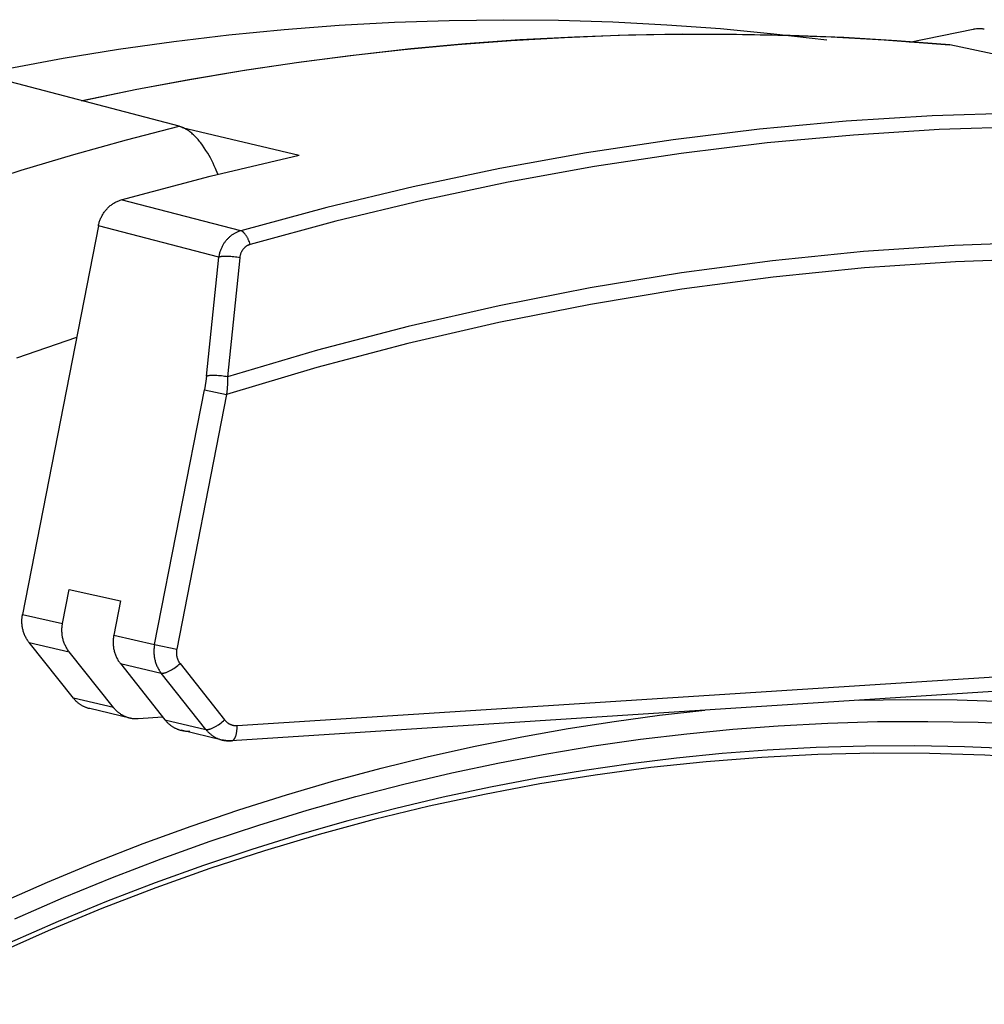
# Model space of a CAD drawing. Header units: millimetres. Extents: x -5878 to -4878, y 4408 to 5408.
# Tile 24 of 119: x -5561 to -5516, y 4823 to 4869. Entities that reach past the tile are written whole.
import ezdxf

# ---------------------------------------------------------------- set-up
doc = ezdxf.new("R2010")
doc.units = ezdxf.units.MM
doc.layers.add('SHOW Mini_Safetyfree Holder', color=7, linetype='Continuous', true_color=0x000000)

msp = doc.modelspace()

# ---------------------------------------------------------------- linework, layer by layer
at = {"layer": 'SHOW Mini_Safetyfree Holder', "color": 18, "lineweight": -3, "true_color": 0x000000}
for points in [[(-5564.006, 4866.072), (-5561.453, 4866.598), (-5558.896, 4867.07), (-5556.336, 4867.486), (-5553.775, 4867.848), (-5551.214, 4868.154), (-5548.654, 4868.405), (-5546.098, 4868.601), (-5543.547, 4868.742), (-5541.002, 4868.828), (-5538.466, 4868.859), (-5535.938, 4868.836), (-5533.422, 4868.759), (-5530.918, 4868.628), (-5528.428, 4868.444), (-5525.953, 4868.207), (-5523.495, 4867.918)], [(-5558.047, 4865.102), (-5555.559, 4865.614), (-5553.071, 4866.078), (-5550.581, 4866.497), (-5548.09, 4866.87), (-5545.6, 4867.196), (-5543.111, 4867.476), (-5540.624, 4867.71), (-5538.138, 4867.898), (-5535.655, 4868.04), (-5533.175, 4868.136), (-5530.699, 4868.185), (-5528.227, 4868.189), (-5525.76, 4868.146), (-5523.299, 4868.058), (-5520.843, 4867.923), (-5517.814, 4867.693)], [(-5517.797, 4867.69), (-5520.247, 4867.882), (-5522.712, 4868.028), (-5525.189, 4868.127), (-5527.677, 4868.18), (-5530.176, 4868.186), (-5532.684, 4868.145), (-5535.2, 4868.056), (-5537.723, 4867.919), (-5540.252, 4867.735), (-5542.786, 4867.502), (-5545.323, 4867.221), (-5547.862, 4866.892), (-5550.403, 4866.515), (-5552.943, 4866.09), (-5555.483, 4865.617), (-5558.019, 4865.096)], [(-5519.663, 4867.819), (-5516.714, 4868.421)], [(-5516.714, 4868.421), (-5516.688, 4868.426), (-5516.662, 4868.431), (-5516.636, 4868.435), (-5516.61, 4868.439), (-5516.559, 4868.444), (-5516.51, 4868.448), (-5516.461, 4868.451), (-5516.413, 4868.451), (-5516.365, 4868.45), (-5516.317, 4868.447), (-5516.287, 4868.445), (-5516.257, 4868.442), (-5516.227, 4868.438), (-5516.196, 4868.434)], [(-5516.196, 4868.434), (-5516.194, 4868.434)], [(-5517.814, 4867.693), (-5517.814, 4867.693)], [(-5506.809, 4865.352), (-5517.797, 4867.69)], [(-5553.527, 4863.914), (-5562.617, 4866.304)], [(-5487.638, 4862.237), (-5491.378, 4862.898), (-5495.163, 4863.451), (-5498.989, 4863.894), (-5502.854, 4864.225), (-5506.753, 4864.442), (-5510.681, 4864.545), (-5514.636, 4864.53), (-5518.612, 4864.398), (-5522.606, 4864.148), (-5526.612, 4863.779), (-5530.626, 4863.29), (-5534.644, 4862.683), (-5538.661, 4861.956), (-5542.673, 4861.111), (-5546.675, 4860.149), (-5550.662, 4859.07)], [(-5563.281, 4861.099), (-5560.85, 4861.877), (-5558.413, 4862.606), (-5555.972, 4863.285), (-5553.527, 4863.914)], [(-5551.724, 4861.691), (-5551.837, 4861.956), (-5551.895, 4862.084), (-5551.954, 4862.208), (-5552.014, 4862.328), (-5552.075, 4862.445), (-5552.137, 4862.558), (-5552.201, 4862.668), (-5552.28, 4862.797), (-5552.36, 4862.919), (-5552.441, 4863.036), (-5552.524, 4863.145), (-5552.565, 4863.198), (-5552.607, 4863.249), (-5552.648, 4863.298), (-5552.69, 4863.345), (-5552.732, 4863.391), (-5552.774, 4863.435), (-5552.816, 4863.477), (-5552.858, 4863.517), (-5552.899, 4863.555), (-5552.941, 4863.591), (-5552.983, 4863.626), (-5553.025, 4863.659), (-5553.066, 4863.689), (-5553.108, 4863.718), (-5553.15, 4863.746), (-5553.191, 4863.771), (-5553.233, 4863.795), (-5553.275, 4863.817), (-5553.317, 4863.837), (-5553.359, 4863.856), (-5553.379, 4863.865), (-5553.4, 4863.873), (-5553.421, 4863.881), (-5553.442, 4863.888), (-5553.463, 4863.895), (-5553.485, 4863.902), (-5553.506, 4863.908), (-5553.527, 4863.914)], [(-5487.404, 4861.619), (-5491.132, 4862.276), (-5494.905, 4862.826), (-5498.72, 4863.266), (-5502.573, 4863.595), (-5506.459, 4863.81), (-5510.375, 4863.91), (-5514.317, 4863.894), (-5518.281, 4863.761), (-5522.262, 4863.51), (-5526.255, 4863.14), (-5530.256, 4862.652), (-5534.261, 4862.045), (-5538.266, 4861.319), (-5542.264, 4860.475), (-5546.253, 4859.514), (-5550.227, 4858.437)], [(-5553.383, 4863.866), (-5547.964, 4862.573)], [(-5556.212, 4860.498), (-5552.091, 4861.599), (-5547.964, 4862.573)], [(-5557.266, 4859.3), (-5557.257, 4859.342), (-5557.248, 4859.384), (-5557.237, 4859.426), (-5557.225, 4859.467), (-5557.212, 4859.508), (-5557.198, 4859.548), (-5557.183, 4859.588), (-5557.166, 4859.628), (-5557.149, 4859.667), (-5557.131, 4859.706), (-5557.111, 4859.745), (-5557.091, 4859.783), (-5557.069, 4859.82), (-5557.047, 4859.857), (-5557.024, 4859.893), (-5557, 4859.929), (-5556.975, 4859.963), (-5556.95, 4859.997), (-5556.923, 4860.029), (-5556.896, 4860.061), (-5556.868, 4860.092), (-5556.839, 4860.122), (-5556.809, 4860.152), (-5556.779, 4860.18), (-5556.747, 4860.208), (-5556.715, 4860.235), (-5556.682, 4860.261), (-5556.649, 4860.285), (-5556.614, 4860.309), (-5556.58, 4860.332), (-5556.545, 4860.354), (-5556.509, 4860.375), (-5556.473, 4860.394), (-5556.437, 4860.412), (-5556.401, 4860.429), (-5556.364, 4860.445), (-5556.327, 4860.46), (-5556.289, 4860.474), (-5556.251, 4860.486), (-5556.212, 4860.498)], [(-5550.662, 4859.07), (-5556.212, 4860.498)], [(-5557.266, 4859.3), (-5560.784, 4841.277)], [(-5551.69, 4857.847), (-5557.266, 4859.3)], [(-5550.662, 4859.07), (-5550.697, 4859.059), (-5550.732, 4859.048), (-5550.766, 4859.035), (-5550.8, 4859.022), (-5550.832, 4859.008), (-5550.864, 4858.994), (-5550.895, 4858.979), (-5550.925, 4858.964), (-5550.955, 4858.948), (-5550.983, 4858.931), (-5551.011, 4858.914), (-5551.038, 4858.897), (-5551.064, 4858.879), (-5551.09, 4858.86), (-5551.116, 4858.842), (-5551.14, 4858.822), (-5551.165, 4858.802), (-5551.189, 4858.782), (-5551.212, 4858.761), (-5551.235, 4858.739), (-5551.258, 4858.717), (-5551.28, 4858.694), (-5551.302, 4858.671), (-5551.324, 4858.647), (-5551.345, 4858.622), (-5551.366, 4858.596), (-5551.386, 4858.57), (-5551.406, 4858.543), (-5551.426, 4858.516), (-5551.445, 4858.487), (-5551.464, 4858.458), (-5551.482, 4858.428), (-5551.5, 4858.397), (-5551.518, 4858.366), (-5551.534, 4858.333), (-5551.551, 4858.3), (-5551.566, 4858.266), (-5551.582, 4858.232), (-5551.596, 4858.196), (-5551.61, 4858.16), (-5551.623, 4858.123), (-5551.635, 4858.086), (-5551.646, 4858.047), (-5551.657, 4858.009), (-5551.666, 4857.969), (-5551.675, 4857.929), (-5551.683, 4857.888), (-5551.69, 4857.847)], [(-5550.227, 4858.437), (-5550.246, 4858.494), (-5550.268, 4858.551), (-5550.292, 4858.609), (-5550.317, 4858.665), (-5550.33, 4858.692), (-5550.344, 4858.719), (-5550.358, 4858.746), (-5550.372, 4858.772), (-5550.386, 4858.797), (-5550.401, 4858.821), (-5550.416, 4858.844), (-5550.431, 4858.867), (-5550.446, 4858.888), (-5550.462, 4858.909), (-5550.477, 4858.928), (-5550.492, 4858.947), (-5550.507, 4858.964), (-5550.515, 4858.972), (-5550.523, 4858.98), (-5550.53, 4858.987), (-5550.538, 4858.994), (-5550.545, 4859.001), (-5550.552, 4859.008), (-5550.56, 4859.014), (-5550.567, 4859.02), (-5550.574, 4859.025), (-5550.582, 4859.031), (-5550.589, 4859.035), (-5550.596, 4859.04), (-5550.603, 4859.044), (-5550.61, 4859.048), (-5550.616, 4859.052), (-5550.623, 4859.056), (-5550.63, 4859.059), (-5550.636, 4859.061), (-5550.64, 4859.063), (-5550.643, 4859.064), (-5550.646, 4859.065), (-5550.649, 4859.066), (-5550.652, 4859.067), (-5550.655, 4859.068), (-5550.659, 4859.069), (-5550.662, 4859.07)], [(-5485.073, 4855.895), (-5488.981, 4856.652), (-5492.944, 4857.286), (-5496.955, 4857.796), (-5501.012, 4858.178), (-5505.108, 4858.429), (-5509.24, 4858.549), (-5513.401, 4858.534), (-5517.587, 4858.385), (-5521.792, 4858.1), (-5526.01, 4857.678), (-5530.236, 4857.12), (-5534.464, 4856.424), (-5538.689, 4855.593), (-5542.904, 4854.626), (-5547.104, 4853.525), (-5551.283, 4852.292)], [(-5550.227, 4858.437), (-5550.248, 4858.43), (-5550.269, 4858.423), (-5550.289, 4858.415), (-5550.308, 4858.407), (-5550.327, 4858.398), (-5550.346, 4858.389), (-5550.363, 4858.38), (-5550.381, 4858.37), (-5550.397, 4858.36), (-5550.413, 4858.349), (-5550.429, 4858.338), (-5550.444, 4858.327), (-5550.458, 4858.315), (-5550.472, 4858.303), (-5550.486, 4858.291), (-5550.5, 4858.278), (-5550.513, 4858.265), (-5550.526, 4858.252), (-5550.538, 4858.238), (-5550.551, 4858.223), (-5550.563, 4858.208), (-5550.574, 4858.193), (-5550.586, 4858.176), (-5550.597, 4858.16), (-5550.608, 4858.142), (-5550.619, 4858.125), (-5550.629, 4858.106), (-5550.638, 4858.087), (-5550.648, 4858.068), (-5550.657, 4858.047), (-5550.665, 4858.027), (-5550.673, 4858.006), (-5550.681, 4857.984), (-5550.687, 4857.962), (-5550.694, 4857.939), (-5550.699, 4857.916), (-5550.704, 4857.892), (-5550.709, 4857.868), (-5550.712, 4857.843), (-5550.715, 4857.818)], [(-5552.255, 4852.323), (-5551.69, 4857.847)], [(-5550.715, 4857.818), (-5550.779, 4857.829), (-5550.846, 4857.84), (-5550.916, 4857.85), (-5550.988, 4857.859), (-5551.061, 4857.867), (-5551.135, 4857.873), (-5551.207, 4857.878), (-5551.278, 4857.881), (-5551.347, 4857.882), (-5551.412, 4857.881), (-5551.472, 4857.879), (-5551.527, 4857.875), (-5551.553, 4857.873), (-5551.577, 4857.87), (-5551.599, 4857.867), (-5551.62, 4857.863), (-5551.64, 4857.86), (-5551.658, 4857.856), (-5551.675, 4857.851), (-5551.682, 4857.849), (-5551.69, 4857.847)], [(-5484.925, 4855.12), (-5488.843, 4855.885), (-5492.815, 4856.526), (-5496.838, 4857.041), (-5500.906, 4857.426), (-5505.014, 4857.68), (-5509.158, 4857.8), (-5513.331, 4857.786), (-5517.53, 4857.635), (-5521.748, 4857.346), (-5525.979, 4856.919), (-5530.218, 4856.354), (-5534.458, 4855.651), (-5538.695, 4854.811), (-5542.922, 4853.833), (-5547.133, 4852.721), (-5551.323, 4851.474)], [(-5550.715, 4857.818), (-5551.283, 4852.292)], [(-5558.278, 4854.114), (-5561.07, 4853.154)], [(-5552.255, 4852.323), (-5552.283, 4852.096), (-5552.314, 4851.889), (-5552.35, 4851.69)], [(-5551.283, 4852.292), (-5551.347, 4852.303), (-5551.414, 4852.314), (-5551.483, 4852.324), (-5551.555, 4852.333), (-5551.628, 4852.34), (-5551.702, 4852.346), (-5551.774, 4852.351), (-5551.845, 4852.354), (-5551.913, 4852.356), (-5551.978, 4852.355), (-5552.038, 4852.353), (-5552.093, 4852.35), (-5552.119, 4852.348), (-5552.143, 4852.345), (-5552.165, 4852.342), (-5552.186, 4852.339), (-5552.206, 4852.335), (-5552.224, 4852.332), (-5552.24, 4852.328), (-5552.248, 4852.325), (-5552.255, 4852.323)], [(-5551.283, 4852.292), (-5551.288, 4851.999), (-5551.302, 4851.731), (-5551.323, 4851.474)], [(-5554.663, 4839.879), (-5552.35, 4851.69)], [(-5552.35, 4851.69), (-5551.323, 4851.474)], [(-5551.323, 4851.474), (-5553.637, 4839.661)], [(-5558.928, 4840.853), (-5558.619, 4842.432)], [(-5558.619, 4842.432), (-5556.244, 4841.899)], [(-5556.244, 4841.899), (-5556.555, 4840.311)], [(-5560.478, 4839.97), (-5560.503, 4840.002), (-5560.527, 4840.035), (-5560.551, 4840.069), (-5560.573, 4840.104), (-5560.595, 4840.14), (-5560.616, 4840.177), (-5560.636, 4840.215), (-5560.656, 4840.253), (-5560.674, 4840.292), (-5560.691, 4840.332), (-5560.707, 4840.372), (-5560.722, 4840.413), (-5560.736, 4840.455), (-5560.749, 4840.497), (-5560.761, 4840.539), (-5560.772, 4840.582), (-5560.781, 4840.625), (-5560.789, 4840.669), (-5560.796, 4840.713), (-5560.802, 4840.756), (-5560.807, 4840.8), (-5560.811, 4840.845), (-5560.813, 4840.889), (-5560.814, 4840.933), (-5560.814, 4840.977), (-5560.813, 4841.02), (-5560.811, 4841.064), (-5560.808, 4841.107), (-5560.803, 4841.15), (-5560.798, 4841.193), (-5560.791, 4841.235), (-5560.784, 4841.277)], [(-5560.784, 4841.277), (-5558.928, 4840.853)], [(-5558.622, 4839.54), (-5558.647, 4839.573), (-5558.671, 4839.606), (-5558.695, 4839.641), (-5558.717, 4839.676), (-5558.739, 4839.712), (-5558.76, 4839.749), (-5558.781, 4839.786), (-5558.8, 4839.825), (-5558.818, 4839.864), (-5558.835, 4839.904), (-5558.852, 4839.945), (-5558.867, 4839.986), (-5558.881, 4840.027), (-5558.894, 4840.07), (-5558.905, 4840.112), (-5558.916, 4840.155), (-5558.926, 4840.199), (-5558.934, 4840.242), (-5558.941, 4840.286), (-5558.947, 4840.33), (-5558.952, 4840.375), (-5558.955, 4840.419), (-5558.958, 4840.463), (-5558.959, 4840.507), (-5558.959, 4840.552), (-5558.958, 4840.596), (-5558.956, 4840.639), (-5558.952, 4840.683), (-5558.948, 4840.726), (-5558.942, 4840.769), (-5558.936, 4840.811), (-5558.928, 4840.853)], [(-5556.555, 4840.311), (-5556.562, 4840.269), (-5556.569, 4840.226), (-5556.575, 4840.183), (-5556.579, 4840.14), (-5556.582, 4840.096), (-5556.585, 4840.052), (-5556.586, 4840.008), (-5556.586, 4839.963), (-5556.585, 4839.919), (-5556.582, 4839.874), (-5556.579, 4839.83), (-5556.574, 4839.786), (-5556.568, 4839.741), (-5556.561, 4839.697), (-5556.553, 4839.653), (-5556.543, 4839.61), (-5556.532, 4839.566), (-5556.521, 4839.523), (-5556.508, 4839.481), (-5556.493, 4839.439), (-5556.478, 4839.398), (-5556.462, 4839.357), (-5556.445, 4839.317), (-5556.426, 4839.277), (-5556.407, 4839.239), (-5556.387, 4839.201), (-5556.366, 4839.164), (-5556.344, 4839.127), (-5556.321, 4839.092), (-5556.297, 4839.058), (-5556.273, 4839.024), (-5556.248, 4838.991)], [(-5556.555, 4840.311), (-5554.663, 4839.879)], [(-5550.839, 4836.119), (-5484.705, 4840.377)], [(-5560.478, 4839.97), (-5558.622, 4839.54)], [(-5558.428, 4837.389), (-5560.478, 4839.97)], [(-5554.663, 4839.879), (-5554.67, 4839.837), (-5554.677, 4839.794), (-5554.683, 4839.751), (-5554.687, 4839.707), (-5554.691, 4839.663), (-5554.693, 4839.619), (-5554.694, 4839.574), (-5554.694, 4839.53), (-5554.693, 4839.485), (-5554.691, 4839.441), (-5554.687, 4839.396), (-5554.682, 4839.351), (-5554.676, 4839.307), (-5554.669, 4839.262), (-5554.661, 4839.218), (-5554.651, 4839.175), (-5554.641, 4839.131), (-5554.629, 4839.088), (-5554.616, 4839.045), (-5554.602, 4839.003), (-5554.586, 4838.962), (-5554.57, 4838.921), (-5554.553, 4838.881), (-5554.535, 4838.841), (-5554.515, 4838.802), (-5554.495, 4838.764), (-5554.474, 4838.727), (-5554.452, 4838.69), (-5554.429, 4838.655), (-5554.405, 4838.62), (-5554.381, 4838.587), (-5554.356, 4838.554)], [(-5554.663, 4839.879), (-5553.637, 4839.661)], [(-5556.566, 4836.95), (-5558.622, 4839.54)], [(-5553.637, 4839.661), (-5553.641, 4839.64), (-5553.644, 4839.618), (-5553.647, 4839.597), (-5553.649, 4839.575), (-5553.651, 4839.553), (-5553.652, 4839.531), (-5553.653, 4839.509), (-5553.653, 4839.486), (-5553.652, 4839.464), (-5553.651, 4839.442), (-5553.649, 4839.419), (-5553.647, 4839.397), (-5553.644, 4839.375), (-5553.64, 4839.353), (-5553.636, 4839.33), (-5553.631, 4839.309), (-5553.626, 4839.287), (-5553.62, 4839.265), (-5553.614, 4839.244), (-5553.607, 4839.223), (-5553.599, 4839.202), (-5553.591, 4839.182), (-5553.582, 4839.162), (-5553.573, 4839.142), (-5553.563, 4839.122), (-5553.553, 4839.103), (-5553.543, 4839.085), (-5553.532, 4839.066), (-5553.52, 4839.049), (-5553.508, 4839.031), (-5553.496, 4839.014), (-5553.484, 4838.998)], [(-5485.001, 4839.695), (-5551.094, 4835.411)], [(-5556.248, 4838.991), (-5554.356, 4838.554)], [(-5556.248, 4838.991), (-5554.186, 4836.388)], [(-5554.356, 4838.554), (-5554.352, 4838.553), (-5554.348, 4838.552), (-5554.345, 4838.552), (-5554.341, 4838.551), (-5554.337, 4838.551), (-5554.333, 4838.55), (-5554.329, 4838.55), (-5554.325, 4838.549), (-5554.316, 4838.549), (-5554.307, 4838.549), (-5554.298, 4838.549), (-5554.289, 4838.549), (-5554.279, 4838.55), (-5554.268, 4838.551), (-5554.258, 4838.552), (-5554.247, 4838.554), (-5554.236, 4838.556), (-5554.224, 4838.558), (-5554.212, 4838.56), (-5554.2, 4838.563), (-5554.187, 4838.566), (-5554.175, 4838.57), (-5554.148, 4838.578), (-5554.12, 4838.587), (-5554.092, 4838.598), (-5554.062, 4838.61), (-5554.032, 4838.623), (-5554.001, 4838.638), (-5553.969, 4838.654), (-5553.937, 4838.67), (-5553.904, 4838.688), (-5553.872, 4838.707), (-5553.839, 4838.727), (-5553.806, 4838.747), (-5553.774, 4838.769), (-5553.71, 4838.813), (-5553.648, 4838.859), (-5553.59, 4838.905), (-5553.535, 4838.952), (-5553.484, 4838.998)], [(-5553.484, 4838.998), (-5551.417, 4836.382)], [(-5552.288, 4835.94), (-5554.356, 4838.554)], [(-5556.566, 4836.95), (-5558.428, 4837.389)], [(-5557.671, 4836.902), (-5557.698, 4836.909), (-5557.725, 4836.916), (-5557.752, 4836.924), (-5557.779, 4836.932), (-5557.805, 4836.941), (-5557.832, 4836.951), (-5557.858, 4836.961), (-5557.885, 4836.972), (-5557.911, 4836.984), (-5557.936, 4836.996), (-5557.962, 4837.008), (-5557.988, 4837.021), (-5558.013, 4837.035), (-5558.038, 4837.049), (-5558.062, 4837.064), (-5558.087, 4837.079), (-5558.111, 4837.095), (-5558.135, 4837.112), (-5558.158, 4837.129), (-5558.181, 4837.146), (-5558.204, 4837.164), (-5558.226, 4837.182), (-5558.248, 4837.201), (-5558.27, 4837.22), (-5558.291, 4837.24), (-5558.312, 4837.26), (-5558.332, 4837.281), (-5558.352, 4837.302), (-5558.372, 4837.323), (-5558.391, 4837.345), (-5558.41, 4837.367), (-5558.428, 4837.389)], [(-5522.027, 4837.295), (-5519.744, 4837.332), (-5517.452, 4837.314), (-5515.15, 4837.241), (-5512.842, 4837.111), (-5510.529, 4836.924), (-5508.212, 4836.678), (-5505.894, 4836.373), (-5503.577, 4836.009), (-5501.262, 4835.584), (-5498.951, 4835.098), (-5496.647, 4834.551), (-5494.351, 4833.943), (-5492.065, 4833.272), (-5489.792, 4832.539), (-5487.534, 4831.745), (-5485.292, 4830.888), (-5483.069, 4829.97), (-5480.866, 4828.991), (-5478.686, 4827.95), (-5476.531, 4826.849), (-5474.403, 4825.688), (-5472.303, 4824.467), (-5470.234, 4823.189)], [(-5561.846, 4827.879), (-5559.627, 4828.859), (-5557.408, 4829.783), (-5555.188, 4830.649), (-5552.971, 4831.459), (-5550.757, 4832.213), (-5548.548, 4832.912), (-5546.346, 4833.556), (-5544.153, 4834.147), (-5541.969, 4834.683), (-5539.797, 4835.168), (-5537.637, 4835.6), (-5535.491, 4835.982), (-5533.361, 4836.314), (-5531.246, 4836.598), (-5529.149, 4836.833)], [(-5555.808, 4836.461), (-5557.671, 4836.902)], [(-5555.808, 4836.461), (-5555.835, 4836.468), (-5555.862, 4836.475), (-5555.889, 4836.483), (-5555.916, 4836.491), (-5555.942, 4836.5), (-5555.969, 4836.51), (-5555.995, 4836.52), (-5556.022, 4836.531), (-5556.048, 4836.543), (-5556.074, 4836.555), (-5556.1, 4836.567), (-5556.125, 4836.581), (-5556.15, 4836.594), (-5556.175, 4836.609), (-5556.2, 4836.623), (-5556.225, 4836.639), (-5556.249, 4836.655), (-5556.273, 4836.671), (-5556.296, 4836.688), (-5556.319, 4836.706), (-5556.342, 4836.724), (-5556.364, 4836.742), (-5556.387, 4836.761), (-5556.408, 4836.78), (-5556.429, 4836.8), (-5556.45, 4836.82), (-5556.471, 4836.841), (-5556.491, 4836.862), (-5556.51, 4836.883), (-5556.529, 4836.905), (-5556.548, 4836.927), (-5556.566, 4836.95)], [(-5561.146, 4827.161), (-5558.882, 4828.148), (-5556.617, 4829.075), (-5554.353, 4829.943), (-5552.091, 4830.751), (-5549.833, 4831.501), (-5547.582, 4832.194), (-5545.338, 4832.828), (-5543.104, 4833.407), (-5540.881, 4833.929), (-5538.671, 4834.397), (-5536.474, 4834.812), (-5534.293, 4835.173), (-5532.128, 4835.482), (-5529.981, 4835.741), (-5527.853, 4835.951), (-5525.745, 4836.112), (-5523.448, 4836.234), (-5521.138, 4836.302), (-5518.817, 4836.314), (-5516.486, 4836.269), (-5514.147, 4836.165)], [(-5555.419, 4836.428), (-5555.443, 4836.427), (-5555.468, 4836.426), (-5555.492, 4836.425), (-5555.517, 4836.425), (-5555.541, 4836.426), (-5555.566, 4836.427), (-5555.59, 4836.428), (-5555.615, 4836.43), (-5555.639, 4836.432), (-5555.663, 4836.435), (-5555.688, 4836.438), (-5555.712, 4836.442), (-5555.736, 4836.446), (-5555.76, 4836.451), (-5555.784, 4836.455), (-5555.808, 4836.461)], [(-5554.275, 4836.501), (-5555.419, 4836.428)], [(-5554.186, 4836.388), (-5552.288, 4835.94)], [(-5554.186, 4836.388), (-5554.167, 4836.365), (-5554.149, 4836.343), (-5554.13, 4836.321), (-5554.11, 4836.3), (-5554.09, 4836.278), (-5554.069, 4836.258), (-5554.048, 4836.237), (-5554.027, 4836.218), (-5554.005, 4836.198), (-5553.983, 4836.179), (-5553.961, 4836.161), (-5553.938, 4836.143), (-5553.915, 4836.125), (-5553.891, 4836.108), (-5553.867, 4836.091), (-5553.843, 4836.075), (-5553.818, 4836.06), (-5553.793, 4836.045), (-5553.768, 4836.031), (-5553.743, 4836.017), (-5553.717, 4836.004), (-5553.691, 4835.991), (-5553.665, 4835.979), (-5553.639, 4835.967), (-5553.613, 4835.956), (-5553.586, 4835.946), (-5553.56, 4835.936), (-5553.533, 4835.927), (-5553.506, 4835.919), (-5553.479, 4835.911), (-5553.452, 4835.903), (-5553.424, 4835.897)], [(-5552.288, 4835.94), (-5552.284, 4835.939), (-5552.281, 4835.938), (-5552.277, 4835.938), (-5552.273, 4835.937), (-5552.269, 4835.936), (-5552.265, 4835.936), (-5552.261, 4835.936), (-5552.257, 4835.935), (-5552.249, 4835.935), (-5552.24, 4835.934), (-5552.231, 4835.935), (-5552.221, 4835.935), (-5552.211, 4835.935), (-5552.201, 4835.936), (-5552.19, 4835.938), (-5552.179, 4835.939), (-5552.168, 4835.941), (-5552.156, 4835.943), (-5552.144, 4835.946), (-5552.132, 4835.949), (-5552.12, 4835.952), (-5552.107, 4835.955), (-5552.08, 4835.963), (-5552.053, 4835.972), (-5552.024, 4835.983), (-5551.994, 4835.995), (-5551.964, 4836.008), (-5551.933, 4836.023), (-5551.901, 4836.038), (-5551.869, 4836.055), (-5551.837, 4836.073), (-5551.804, 4836.092), (-5551.771, 4836.111), (-5551.739, 4836.132), (-5551.706, 4836.153), (-5551.643, 4836.197), (-5551.581, 4836.243), (-5551.523, 4836.289), (-5551.468, 4836.336), (-5551.417, 4836.382)], [(-5551.417, 4836.382), (-5551.404, 4836.366), (-5551.39, 4836.35), (-5551.376, 4836.335), (-5551.362, 4836.32), (-5551.347, 4836.306), (-5551.332, 4836.292), (-5551.316, 4836.278), (-5551.3, 4836.265), (-5551.283, 4836.252), (-5551.266, 4836.24), (-5551.249, 4836.228), (-5551.231, 4836.217), (-5551.213, 4836.206), (-5551.195, 4836.196), (-5551.176, 4836.186), (-5551.158, 4836.177), (-5551.138, 4836.169), (-5551.119, 4836.161), (-5551.099, 4836.154), (-5551.08, 4836.147), (-5551.06, 4836.142), (-5551.04, 4836.136), (-5551.02, 4836.132), (-5551, 4836.128), (-5550.979, 4836.124), (-5550.959, 4836.122), (-5550.939, 4836.12), (-5550.919, 4836.118), (-5550.899, 4836.117), (-5550.879, 4836.117), (-5550.859, 4836.118), (-5550.839, 4836.119)], [(-5551.094, 4835.411), (-5551.091, 4835.411), (-5551.088, 4835.411), (-5551.085, 4835.412), (-5551.081, 4835.412), (-5551.078, 4835.413), (-5551.075, 4835.413), (-5551.072, 4835.414), (-5551.068, 4835.415), (-5551.065, 4835.416), (-5551.062, 4835.417), (-5551.059, 4835.418), (-5551.055, 4835.42), (-5551.052, 4835.421), (-5551.049, 4835.422), (-5551.046, 4835.424), (-5551.042, 4835.425), (-5551.039, 4835.427), (-5551.036, 4835.429), (-5551.032, 4835.431), (-5551.029, 4835.433), (-5551.026, 4835.435), (-5551.023, 4835.437), (-5551.02, 4835.44), (-5551.016, 4835.442), (-5551.013, 4835.445), (-5551.01, 4835.447), (-5551.007, 4835.45), (-5551.004, 4835.453), (-5551, 4835.456), (-5550.997, 4835.459), (-5550.994, 4835.462), (-5550.991, 4835.465), (-5550.988, 4835.468), (-5550.985, 4835.472), (-5550.979, 4835.479), (-5550.973, 4835.487), (-5550.967, 4835.495), (-5550.961, 4835.503), (-5550.955, 4835.512), (-5550.949, 4835.521), (-5550.944, 4835.531), (-5550.938, 4835.541), (-5550.933, 4835.551), (-5550.927, 4835.562), (-5550.922, 4835.573), (-5550.917, 4835.584), (-5550.912, 4835.596), (-5550.907, 4835.608), (-5550.903, 4835.621), (-5550.894, 4835.647), (-5550.886, 4835.674), (-5550.878, 4835.702), (-5550.871, 4835.731), (-5550.865, 4835.761), (-5550.859, 4835.792), (-5550.854, 4835.824), (-5550.85, 4835.856), (-5550.846, 4835.888), (-5550.843, 4835.921), (-5550.841, 4835.954), (-5550.839, 4835.987), (-5550.838, 4836.02), (-5550.838, 4836.053), (-5550.839, 4836.119)], [(-5551.525, 4835.447), (-5553.424, 4835.897)], [(-5553.424, 4835.897), (-5553.401, 4835.891), (-5553.377, 4835.886), (-5553.352, 4835.882), (-5553.328, 4835.878), (-5553.304, 4835.874), (-5553.28, 4835.871), (-5553.255, 4835.868), (-5553.231, 4835.866), (-5553.206, 4835.864), (-5553.182, 4835.863), (-5553.157, 4835.862), (-5553.132, 4835.861), (-5553.108, 4835.861), (-5553.083, 4835.862), (-5553.059, 4835.862), (-5553.034, 4835.864)], [(-5552.288, 4835.94), (-5552.27, 4835.917), (-5552.251, 4835.895), (-5552.232, 4835.873), (-5552.212, 4835.851), (-5552.192, 4835.83), (-5552.171, 4835.809), (-5552.15, 4835.789), (-5552.129, 4835.769), (-5552.107, 4835.749), (-5552.085, 4835.73), (-5552.062, 4835.712), (-5552.039, 4835.694), (-5552.016, 4835.676), (-5551.992, 4835.659), (-5551.968, 4835.642), (-5551.944, 4835.626), (-5551.919, 4835.611), (-5551.895, 4835.596), (-5551.869, 4835.581), (-5551.844, 4835.567), (-5551.818, 4835.554), (-5551.792, 4835.541), (-5551.766, 4835.529), (-5551.74, 4835.518), (-5551.713, 4835.507), (-5551.687, 4835.496), (-5551.66, 4835.487), (-5551.633, 4835.477), (-5551.606, 4835.469), (-5551.579, 4835.461), (-5551.552, 4835.454), (-5551.525, 4835.447)], [(-5514.797, 4835.038), (-5517.108, 4835.138), (-5519.411, 4835.181), (-5521.704, 4835.168), (-5523.986, 4835.099), (-5526.255, 4834.977), (-5528.347, 4834.815), (-5530.459, 4834.606), (-5532.59, 4834.347), (-5534.738, 4834.038), (-5536.903, 4833.677), (-5539.083, 4833.263), (-5541.277, 4832.796), (-5543.483, 4832.274), (-5545.7, 4831.697), (-5547.926, 4831.063), (-5550.159, 4830.373), (-5552.399, 4829.625), (-5554.643, 4828.818), (-5556.889, 4827.952), (-5559.136, 4827.028), (-5561.382, 4826.043)], [(-5551.525, 4835.447), (-5551.501, 4835.441), (-5551.476, 4835.436), (-5551.452, 4835.432), (-5551.428, 4835.428), (-5551.404, 4835.424), (-5551.379, 4835.421), (-5551.355, 4835.418), (-5551.33, 4835.416), (-5551.306, 4835.414), (-5551.281, 4835.413), (-5551.256, 4835.412), (-5551.232, 4835.411), (-5551.207, 4835.411), (-5551.182, 4835.412), (-5551.158, 4835.413), (-5551.133, 4835.414)], [(-5551.094, 4835.411), (-5551.121, 4835.409), (-5551.148, 4835.408), (-5551.175, 4835.408), (-5551.202, 4835.408), (-5551.228, 4835.408), (-5551.255, 4835.409), (-5551.282, 4835.411), (-5551.309, 4835.413), (-5551.336, 4835.415), (-5551.362, 4835.418), (-5551.389, 4835.421), (-5551.416, 4835.425), (-5551.442, 4835.43), (-5551.469, 4835.435), (-5551.495, 4835.44), (-5551.525, 4835.447)], [(-5506.054, 4833.715), (-5508.557, 4834.077), (-5511.078, 4834.37), (-5513.616, 4834.593), (-5516.168, 4834.745), (-5518.735, 4834.827), (-5521.314, 4834.837), (-5523.905, 4834.776), (-5526.507, 4834.642), (-5529.084, 4834.439), (-5531.66, 4834.166), (-5534.235, 4833.823), (-5536.806, 4833.411), (-5539.373, 4832.928), (-5541.935, 4832.377), (-5544.489, 4831.756), (-5547.035, 4831.067), (-5549.572, 4830.309), (-5552.098, 4829.483), (-5554.611, 4828.589), (-5557.111, 4827.628), (-5559.596, 4826.599), (-5562.065, 4825.504)]]:
    msp.add_lwpolyline(points, dxfattribs=at)

doc.saveas('drawing.dxf')
